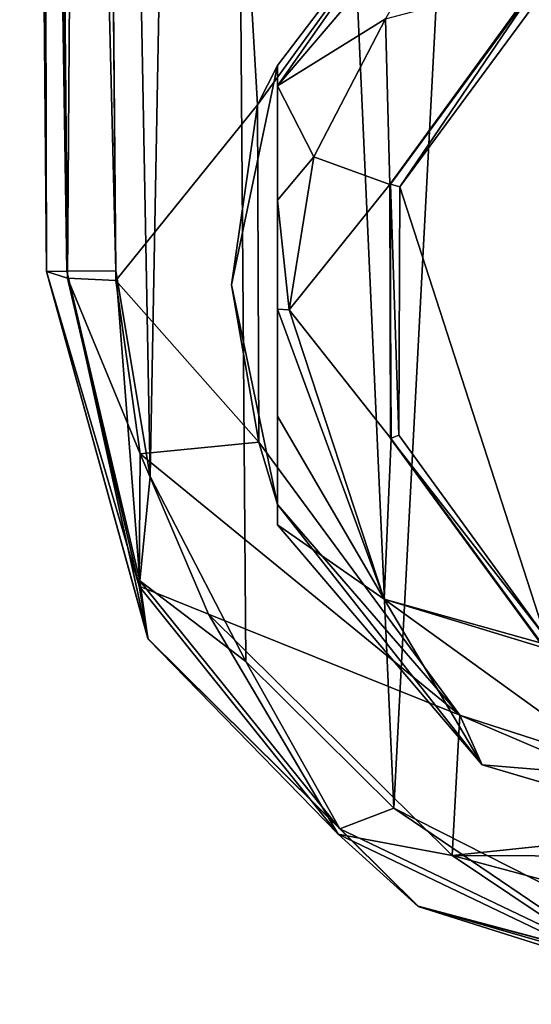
# Model space of a CAD drawing. Header units: metres. Extents: x -106 to 106, y -111 to 81.
# Tile 1 of 29: x -17 to -6, y -111 to -90. Entities that reach past the tile are written whole.
import ezdxf

# ---------------------------------------------------------------- set-up
doc = ezdxf.new("R2010")
doc.units = ezdxf.units.M
doc.layers.add('solid_20_422_013_000', color=7, linetype='CONTINUOUS')

msp = doc.modelspace()

# ---------------------------------------------------------------- linework, layer by layer
at = {"layer": 'solid_20_422_013_000'}
for points in [[(-15.078767, -28.81238, 19), (-13.75762, -99.579803, 19), (-12.313446, -21.756683, 19)], [(-13.75762, -99.579803, 19), (-11.684192, -103.584686, 19), (-12.313446, -21.756683, 19)], [(-11.684192, -103.584686, 19), (-8.486593, -106.755363, 19), (-12.313446, -21.756683, 19)], [(-5.599933, -52, 19), (-12.313446, -21.756683, 19), (-8.486593, -106.755363, 19)], [(-15.560677, -95.135185, 18.560659), (-16.139387, -28.821636, 18.560659), (-16.578709, -28.82547, 17.5)], [(-16, -95.139023, 17.5), (-15.560677, -95.135185, 18.560659), (-16.578709, -28.82547, 17.5)], [(-16, -95.139023, -5.381049), (-16, -95.139023, 17.5), (-16.578709, -28.82547, 17.5)], [(-16, -95.139023, -5.381049), (-16.578709, -28.82547, 17.5), (-16.578709, -28.82547, -14.70081)], [(-16, -95.139023, -5.381049), (-16.578709, -28.82547, -14.70081), (-16.15535, -28.966953, -15.733804)], [(-15.543162, -95.284874, -6.447195), (-16.15535, -28.966953, -15.733804), (-15.078767, -29.021139, -16.186213)], [(-16, -95.139023, -5.381049), (-16.15535, -28.966953, -15.733804), (-15.543162, -95.284874, -6.447195)], [(-16.139387, -28.821636, 18.560659), (-14.500057, -95.125931, 19), (-15.078767, -28.81238, 19)], [(-15.560677, -95.135185, 18.560659), (-14.500057, -95.125931, 19), (-16.139387, -28.821636, 18.560659)], [(-15.078767, -28.81238, 19), (-14.500057, -95.125931, 19), (-13.75762, -99.579803, 19)], [(-15.543162, -95.284874, -6.447195), (-15.078767, -29.021139, -16.186213), (-14.500057, -95.334694, -6.86645)], [(-11.434363, -91.536003, -7.400321), (-14.500057, -95.334694, -6.86645), (-15.078767, -29.021139, -16.186213)], [(-7.105927, -85.565315, -8.239447), (-11.434363, -91.536003, -7.400321), (-15.078767, -29.021139, -16.186213)], [(-5.599933, -52, 19), (-8.486593, -106.755363, 19), (-4.478383, -108.790375, 19)], [(-5.180429, -54.12476, 19), (-5.599933, -52, 19), (-4.478383, -108.790375, 19)], [(-11, -90.682129, -9.640964), (-11.434363, -91.536003, -7.400321), (-7.105927, -85.565315, -8.239447)], [(-11, -91.124458, -12.788345), (-11, -90.682129, -9.640964), (-7.105927, -85.565315, -8.239447)], [(-6.574573, -85.93264, -13.518007), (-11, -91.124458, -12.788345), (-7.105927, -85.565315, -8.239447)], [(-8.666323, -89.675957, -13.720699), (-11, -91.124458, -12.788345), (-6.574573, -85.93264, -13.518007)], [(-5.32465, -88.789146, -13.845332), (-8.570574, -93.258736, -13.217172), (-8.666323, -89.675957, -13.720699)], [(-8.559508, -93.24781, -13.420673), (-8.570574, -93.258736, -13.217172), (-5.32465, -88.789146, -13.845332)], [(-5.290067, -88.791603, -14.046953), (-8.559508, -93.24781, -13.420673), (-5.32465, -88.789146, -13.845332)], [(-8.35719, -93.306168, -13.614437), (-8.559508, -93.24781, -13.420673), (-5.290067, -88.791603, -14.046953)], [(-5.173207, -88.980385, -14.222386), (-8.35719, -93.306168, -13.614437), (-5.290067, -88.791603, -14.046953)], [(-5.173207, -88.980385, -14.222386), (-5.206325, -103.054977, -12.244331), (-8.35719, -93.306168, -13.614437)], [(-8.666323, -89.675957, -13.720699), (-10.216167, -92.662209, -13.301008), (-11, -91.124458, -12.788345)], [(-8.570574, -93.258736, -13.217172), (-10.216167, -92.662209, -13.301008), (-8.666323, -89.675957, -13.720699)], [(-11, -90.682129, -9.640964), (-11.998339, -95.431282, -8.973513), (-11.434363, -91.536003, -7.400321)], [(-11, -90.682129, -9.640964), (-11, -100.180443, -8.306063), (-11.998339, -95.431282, -8.973513)], [(-11, -90.682129, -9.640964), (-11, -100.62278, -11.453444), (-11, -100.180443, -8.306063)], [(-11, -98.270523, -12.221129), (-11, -100.62278, -11.453444), (-11, -90.682129, -9.640964)], [(-11, -93.595871, -12.877946), (-11, -90.682129, -9.640964), (-11, -91.124458, -12.788345)], [(-11, -98.270523, -12.221129), (-11, -90.682129, -9.640964), (-11, -95.953972, -12.692626)], [(-11, -93.595871, -12.877946), (-11, -95.953972, -12.692626), (-11, -90.682129, -9.640964)], [(-10.216167, -92.662209, -13.301008), (-11, -93.595871, -12.877946), (-11, -91.124458, -12.788345)], [(-11.434363, -91.536003, -7.400321), (-11.404473, -98.833595, -6.374712), (-14.500057, -95.334694, -6.86645)], [(-11.998339, -95.431282, -8.973513), (-11.404473, -98.833595, -6.374712), (-11.434363, -91.536003, -7.400321)], [(-10.216167, -92.662209, -13.301008), (-10.75, -95.97406, -12.835559), (-11, -93.595871, -12.877946)], [(-8.570574, -93.258736, -13.217172), (-10.75, -95.97406, -12.835559), (-10.216167, -92.662209, -13.301008)], [(-8.570574, -93.258736, -13.217172), (-8.547127, -98.759514, -12.444088), (-10.75, -95.97406, -12.835559)], [(-8.559508, -93.24781, -13.420673), (-8.559508, -98.755981, -12.64655), (-8.570574, -93.258736, -13.217172)], [(-8.559508, -98.755981, -12.64655), (-8.547127, -98.759514, -12.444088), (-8.570574, -93.258736, -13.217172)], [(-8.380116, -98.684708, -12.858533), (-8.559508, -98.755981, -12.64655), (-8.559508, -93.24781, -13.420673)], [(-8.35719, -93.306168, -13.614437), (-8.380116, -98.684708, -12.858533), (-8.559508, -93.24781, -13.420673)], [(-8.35719, -93.306168, -13.614437), (-5.206325, -103.054977, -12.244331), (-8.380116, -98.684708, -12.858533)], [(-11, -93.595871, -12.877946), (-10.75, -95.97406, -12.835559), (-11, -95.953972, -12.692626)], [(-13.810156, -103.080177, 17.5), (-15.560677, -95.135185, 18.560659), (-16, -95.139023, 17.5)], [(-13.799854, -103.097755, -4.3674), (-13.810156, -103.080177, 17.5), (-16, -95.139023, 17.5)], [(-13.799854, -103.097755, -4.3674), (-16, -95.139023, 17.5), (-16, -95.139023, -5.381049)], [(-16, -95.139023, -5.381049), (-15.543162, -95.284874, -6.447195), (-13.991274, -101.952614, -5.493355)], [(-13.799854, -103.097755, -4.3674), (-16, -95.139023, -5.381049), (-13.991274, -101.952614, -5.493355)], [(-13.977861, -101.838432, 18.560659), (-14.500057, -95.125931, 19), (-15.560677, -95.135185, 18.560659)], [(-13.810156, -103.080177, 17.5), (-13.977861, -101.838432, 18.560659), (-15.560677, -95.135185, 18.560659)], [(-13.977861, -101.838432, 18.560659), (-13.75762, -99.579803, 19), (-14.500057, -95.125931, 19)], [(-15.543162, -95.284874, -6.447195), (-14.500057, -95.334694, -6.86645), (-13.972227, -99.086784, -6.339128)], [(-13.991274, -101.952614, -5.493355), (-15.543162, -95.284874, -6.447195), (-13.972227, -99.086784, -6.339128)], [(-11.404473, -98.833595, -6.374712), (-13.972227, -99.086784, -6.339128), (-14.500057, -95.334694, -6.86645)], [(-11.998339, -95.431282, -8.973513), (-11, -100.180443, -8.306063), (-11.404473, -98.833595, -6.374712)], [(-11, -95.953972, -12.692626), (-10.75, -95.97406, -12.835559), (-8.69604, -102.232101, -11.956048)], [(-11, -98.270523, -12.221129), (-11, -95.953972, -12.692626), (-8.69604, -102.232101, -11.956048)], [(-8.547127, -98.759514, -12.444088), (-8.69604, -102.232101, -11.956048), (-10.75, -95.97406, -12.835559)], [(-11, -98.270523, -12.221129), (-8.69604, -102.232101, -11.956048), (-11, -100.62278, -11.453444)], [(-11.404473, -98.833595, -6.374712), (-7.061968, -104.744972, -5.543921), (-13.972227, -99.086784, -6.339128)], [(-11, -100.180443, -8.306063), (-7.061968, -104.744972, -5.543921), (-11.404473, -98.833595, -6.374712)], [(-8.547127, -98.759514, -12.444088), (-5.29078, -103.183609, -11.822322), (-8.69604, -102.232101, -11.956048)], [(-8.380116, -98.684708, -12.858533), (-5.206325, -103.054977, -12.244331), (-8.559508, -98.755981, -12.64655)], [(-8.559508, -98.755981, -12.64655), (-5.290067, -103.212189, -12.020271), (-8.547127, -98.759514, -12.444088)], [(-5.206325, -103.054977, -12.244331), (-5.290067, -103.212189, -12.020271), (-8.559508, -98.755981, -12.64655)], [(-5.290067, -103.212189, -12.020271), (-5.29078, -103.183609, -11.822322), (-8.547127, -98.759514, -12.444088)], [(-13.991274, -101.952614, -5.493355), (-13.972227, -99.086784, -6.339128), (-12.498364, -102.560417, -5.850941)], [(-7.061968, -104.744972, -5.543921), (-12.498364, -102.560417, -5.850941), (-13.972227, -99.086784, -6.339128)], [(-13.977861, -101.838432, 18.560659), (-11.684192, -103.584686, 19), (-13.75762, -99.579803, 19)], [(-11, -100.180443, -8.306063), (-6.574573, -105.814598, -10.723781), (-7.061968, -104.744972, -5.543921)], [(-11, -100.180443, -8.306063), (-11, -100.62278, -11.453444), (-6.574573, -105.814598, -10.723781)], [(-8.69604, -102.232101, -11.956048), (-6.574573, -105.814598, -10.723781), (-11, -100.62278, -11.453444)], [(-13.977861, -101.838432, 18.560659), (-9.656723, -107.201881, 18.560659), (-11.684192, -103.584686, 19)], [(-13.810156, -103.080177, 17.5), (-9.656723, -107.201881, 18.560659), (-13.977861, -101.838432, 18.560659)], [(-9.687573, -107.316154, -4.739559), (-13.991274, -101.952614, -5.493355), (-12.498364, -102.560417, -5.850941)], [(-13.799854, -103.097755, -4.3674), (-13.991274, -101.952614, -5.493355), (-9.687573, -107.316154, -4.739559)], [(-8.69604, -102.232101, -11.956048), (-3.359771, -106.083771, -11.414731), (-6.574573, -105.814598, -10.723781)], [(0, -104.886475, -11.583), (-3.359771, -106.083771, -11.414731), (-8.69604, -102.232101, -11.956048)], [(-5.29078, -103.183609, -11.822322), (0, -104.886475, -11.583), (-8.69604, -102.232101, -11.956048)], [(-7.061968, -104.744972, -5.543921), (-7.222121, -107.782204, -5.117067), (-12.498364, -102.560417, -5.850941)], [(-9.687573, -107.316154, -4.739559), (-12.498364, -102.560417, -5.850941), (-7.222121, -107.782204, -5.117067)], [(-13.810156, -103.080177, 17.5), (-7.959963, -108.879539, 17.5), (-9.656723, -107.201881, 18.560659)], [(-13.799854, -103.097755, -4.3674), (-7.959963, -108.879539, 17.5), (-13.810156, -103.080177, 17.5)], [(-7.957805, -108.880775, -3.630818), (-7.959963, -108.879539, 17.5), (-13.799854, -103.097755, -4.3674)], [(-7.957805, -108.880775, -3.630818), (-13.799854, -103.097755, -4.3674), (-9.687573, -107.316154, -4.739559)], [(-9.656723, -107.201881, 18.560659), (-8.486593, -106.755363, 19), (-11.684192, -103.584686, 19)], [(-7.061968, -104.744972, -5.543921), (0, -107.02224, -5.223873), (-7.222121, -107.782204, -5.117067)], [(0, -107.756836, -10.450817), (0, -107.02224, -5.223873), (-7.061968, -104.744972, -5.543921)], [(-6.574573, -105.814598, -10.723781), (0, -107.756836, -10.450817), (-7.061968, -104.744972, -5.543921)], [(-3.359771, -106.083771, -11.414731), (0, -107.756836, -10.450817), (-6.574573, -105.814598, -10.723781)], [(-9.656723, -107.201881, 18.560659), (-3.443792, -110.174812, 18.560659), (-8.486593, -106.755363, 19)], [(-3.443792, -110.174812, 18.560659), (-4.478383, -108.790375, 19), (-8.486593, -106.755363, 19)], [(0, -107.02224, -5.223873), (7.130708, -107.834259, -5.109751), (-7.222121, -107.782204, -5.117067)], [(-3.461142, -110.30777, -4.319115), (-9.687573, -107.316154, -4.739559), (-7.222121, -107.782204, -5.117067)], [(-7.957805, -108.880775, -3.630818), (-9.687573, -107.316154, -4.739559), (-3.461142, -110.30777, -4.319115)], [(-7.959963, -108.879539, 17.5), (-3.443792, -110.174812, 18.560659), (-9.656723, -107.201881, 18.560659)], [(7.130708, -107.834259, -5.109751), (-0.051971, -109.70858, -4.846332), (-7.222121, -107.782204, -5.117067)], [(-3.461142, -110.30777, -4.319115), (-7.222121, -107.782204, -5.117067), (-0.051971, -109.70858, -4.846332)], [(-7.959963, -108.879539, 17.5), (0, -111, 17.5), (-3.443792, -110.174812, 18.560659)], [(0, -111, -3.360918), (0, -111, 17.5), (-7.959963, -108.879539, 17.5)], [(0, -111, -3.360918), (-7.959963, -108.879539, 17.5), (-7.957805, -108.880775, -3.630818)], [(0, -111, -3.360918), (-7.957805, -108.880775, -3.630818), (-3.461142, -110.30777, -4.319115)]]:
    msp.add_3dface(points, dxfattribs=at)

doc.saveas('drawing.dxf')
